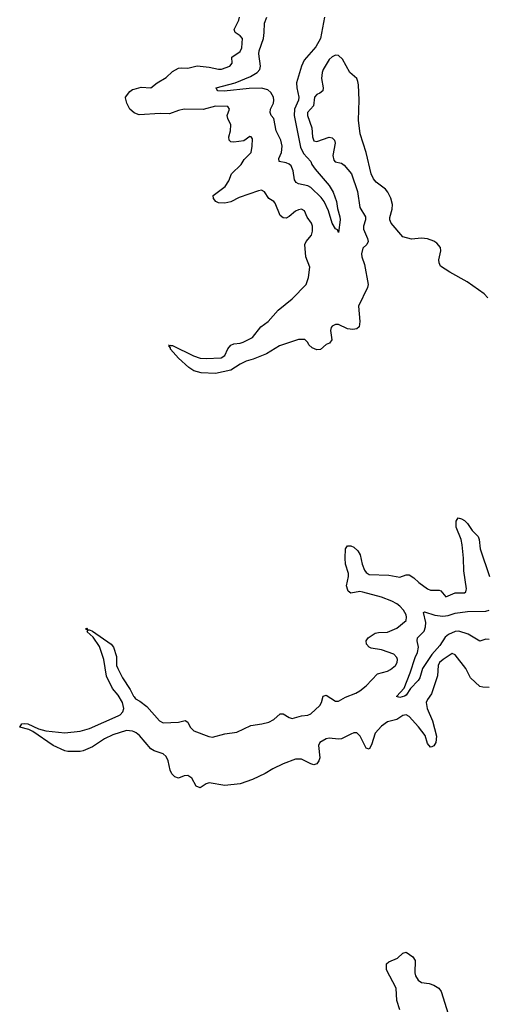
# Model space of a CAD drawing. Header units: inches. Extents: x 2528705 to 2676837, y 911742 to 1023252.
# Tile 135 of 143: x 2659256 to 2662292, y 927306 to 933713. Entities that reach past the tile are written whole.
import ezdxf

# ---------------------------------------------------------------- set-up
doc = ezdxf.new("R2010")
doc.units = ezdxf.units.IN
doc.header["$MEASUREMENT"] = 0
for name, color, linetype in [('C6952', 7, 'Continuous'), ('C6953', 7, 'Continuous'), ('C6962', 7, 'Continuous'), ('C6963', 7, 'Continuous')]:
    doc.layers.add(name, color=color, linetype=linetype)

msp = doc.modelspace()

# ---------------------------------------------------------------- linework, layer by layer
at = {"layer": 'C6952', "color": 5, "elevation": 60}
msp.add_lwpolyline([(2660000, 929079.2), (2659990, 929083.8), (2659950, 929086.6), (2659861.6, 929058.4), (2659807.8, 929032.2), (2659730, 928981.4), (2659670, 928955.4), (2659650, 928951.3), (2659570, 928951.2), (2659550, 928954.4), (2659474, 928990), (2659341.8, 929081.8), (2659314.7, 929094.7), (2659256, 929110), (2659269.4, 929130), (2659290, 929133.7), (2659310, 929131.8), (2659377.6, 929097.6), (2659426, 929086), (2659550, 929071.9), (2659650, 929083.3), (2659710, 929100.1), (2659897.2, 929182.8), (2659910.8, 929190), (2659928.2, 929210), (2659933.6, 929230), (2659925.7, 929270), (2659896.9, 929316.9), (2659859.8, 929359.8), (2659820.4, 929440.4), (2659802.8, 929550), (2659775.2, 929635.2), (2659734, 929694), (2659696, 929730), (2659699, 929739), (2659684, 929750), (2659690, 929752.4), (2659700.7, 929740.7), (2659710, 929742), (2659730, 929733.4), (2659851.6, 929650), (2659865.5, 929630), (2659885.2, 929570), (2659887, 929510), (2659895, 929490), (2659925, 929430), (2659975.3, 929355.3), (2659997.6, 929310), (2660000, 929306.9)], dxfattribs=at)
at = {"layer": 'C6953', "color": 5, "elevation": 60}
msp.add_lwpolyline([(2660000, 933107.8), (2659971.8, 933130), (2659954, 933170), (2659944.7, 933204.7), (2659944, 933210), (2659973.1, 933246.9), (2659990, 933259.3), (2660000, 933262)], dxfattribs=at)
at = {"layer": 'C6962', "color": 5}
for points, elevation in [([(2660000, 929306.9), (2660010, 929294.3), (2660038.3, 929278.3), (2660082.9, 929242.9), (2660166.7, 929150), (2660190, 929138), (2660290, 929140.7), (2660333.3, 929153.3), (2660350, 929142.6), (2660366.1, 929110), (2660390, 929085.4), (2660487.5, 929047.5), (2660510, 929043.7), (2660590, 929065.6), (2660670, 929075.7), (2660760.1, 929120.1), (2660832, 929130), (2660877.6, 929142.4), (2660910, 929158.6), (2660950, 929195.3), (2660970, 929195.2), (2661010, 929172), (2661030, 929165.8), (2661090, 929183.3), (2661130, 929186.5), (2661150, 929195), (2661208.5, 929250), (2661220.9, 929270), (2661230, 929310.6), (2661250, 929316.9), (2661310, 929277.8), (2661330, 929277.6), (2661376.3, 929303.7), (2661443, 929330), (2661470, 929345.9), (2661510, 929377.7), (2661584.4, 929455.6), (2661650, 929472.9), (2661670, 929484), (2661701.2, 929510), (2661712.8, 929530), (2661714.2, 929550), (2661710, 929562), (2661690, 929584.7), (2661610, 929611.7), (2661543, 929623), (2661529.9, 929629.9), (2661513.3, 929650), (2661509.7, 929670), (2661524.2, 929690), (2661570, 929721.3), (2661590, 929726.2), (2661650, 929727.8), (2661710, 929752.6), (2661770, 929804.4), (2661774, 929826), (2661770, 929839.6), (2661752.5, 929870), (2661730, 929895.6), (2661710, 929912.7), (2661677.7, 929930), (2661610, 929956), (2661490, 929987.8), (2661468.9, 929991.1), (2661410, 929982), (2661394.1, 929994.1), (2661392.2, 930000)], 60), ([(2661985.1, 930000), (2661996.9, 929996.9), (2662030, 929956.3), (2662090, 929982.8), (2662150, 929984), (2662158.7, 929990), (2662160.7, 930000)], 60), ([(2662310, 929680.6), (2662290, 929682), (2662250, 929669), (2662173.9, 929713.9), (2662114.4, 929734.4), (2662090, 929731), (2662047.2, 929712.8), (2662024.2, 929695.8), (2661990, 929640.2), (2661938.3, 929581.7), (2661877.4, 929490), (2661859.7, 929430), (2661850, 929413), (2661798.9, 929361.1), (2661770, 929317.2), (2661761, 929310), (2661730, 929302.7), (2661708.4, 929308.4), (2661756.9, 929363.1), (2661797.9, 929462.1), (2661830, 929562.4), (2661845.6, 929594.4), (2661851.6, 929630), (2661842.8, 929670), (2661845.6, 929690), (2661887, 929733), (2661897.8, 929762.2), (2661898.3, 929790), (2661884.6, 929855.4), (2661890, 929860.5), (2661958.5, 929838.5), (2662010, 929831), (2662043.6, 929836.4), (2662090, 929851.3), (2662170, 929862.9), (2662290, 929864.4), (2662310, 929870.1)], 40), ([(2662311.6, 929368.4), (2662270, 929368.6), (2662250, 929374.5), (2662189.9, 929429.9), (2662158.9, 929490), (2662090, 929580.7), (2662070, 929588), (2662011.6, 929550), (2661987.7, 929530), (2661979.4, 929510), (2661975.8, 929444.2), (2661934.7, 929325.3), (2661909.1, 929290), (2661900.6, 929270), (2661907.8, 929230), (2661941.4, 929150), (2661968.8, 929050), (2661964.9, 929010), (2661950, 928987), (2661938, 928982), (2661930, 928979.6), (2661910, 929002), (2661893.9, 929053.9), (2661851.7, 929111.7), (2661790, 929177.7), (2661770, 929189.1), (2661750, 929184.5), (2661710, 929159.3), (2661650, 929143), (2661610, 929116.3), (2661569.5, 929070), (2661544.8, 928995.2), (2661530, 928967), (2661510, 928972.7), (2661472.3, 929050), (2661450, 929071.5), (2661430, 929071.6), (2661410, 929064.4), (2661350, 929034.2), (2661330, 929031.1), (2661270, 929037.9), (2661250, 929034.1), (2661209.8, 929010.2), (2661200.7, 928990), (2661208.4, 928910), (2661203.2, 928890), (2661190, 928869.6), (2661170, 928864.4), (2661150, 928869.8), (2661090, 928901.7), (2661050, 928899.9), (2660970, 928870.8), (2660902.4, 928837.6), (2660852.9, 928807.1), (2660770.4, 928769.6), (2660690, 928739.4), (2660590, 928730.4), (2660490, 928747), (2660470, 928740.7), (2660430, 928714.5), (2660405.2, 928725.2), (2660376.3, 928776.3), (2660350, 928795.6), (2660327, 928793), (2660290, 928776.8), (2660266.6, 928786.6), (2660246.2, 928806.2), (2660234.2, 928830), (2660222.5, 928890), (2660210, 928918), (2660190, 928934.6), (2660130, 928955), (2660110, 928968.9), (2660034.7, 929054.7), (2660013.2, 929073.2), (2660000, 929079.2)], 60), ([(2661729.5, 927270), (2661709.5, 927330), (2661706.6, 927410), (2661642.7, 927530), (2661644, 927570), (2661658, 927582), (2661714.8, 927605.2), (2661750, 927638), (2661770, 927646), (2661814.4, 927614.4), (2661830, 927591), (2661827.8, 927510), (2661832.2, 927490), (2661850, 927462.4), (2661870, 927447.2), (2661921.1, 927441.1), (2661950.4, 927430.4), (2661982.8, 927410), (2661999.1, 927390), (2662044.4, 927244.4)], 60)]:
    msp.add_lwpolyline(points, dxfattribs=dict(at, elevation=elevation))
at = {"layer": 'C6963', "color": 5}
for points, elevation in [([(2660000, 933262), (2660045.9, 933274.1), (2660110, 933270.4), (2660150, 933302), (2660210, 933337.8), (2660250, 933375.8), (2660290, 933396.9), (2660310, 933400.3), (2660350, 933397.6), (2660410, 933412.2), (2660490, 933404.3), (2660550, 933390.2), (2660570, 933391.1), (2660622.9, 933410), (2660639.7, 933430), (2660635.6, 933470), (2660690, 933505.3), (2660701.8, 933530), (2660705.6, 933590), (2660690, 933608.5), (2660658.7, 933630), (2660651.1, 933650), (2660682.6, 933710), (2660687.3, 933730)], 60), ([(2661240.1, 933730), (2661213.2, 933590), (2661182.5, 933537.5), (2661107.8, 933450), (2661090.1, 933410), (2661057, 933303), (2661058.6, 933270), (2661071.8, 933210), (2661070.4, 933190), (2661044.6, 933130), (2661041.9, 933090), (2661084, 932884), (2661102.6, 932842.6), (2661150, 932790.2), (2661157.8, 932770), (2661179.6, 932739.6), (2661270, 932634.7), (2661295.5, 932590), (2661318, 932530), (2661324.1, 932484.1), (2661338.4, 932430), (2661340.8, 932410), (2661330, 932328), (2661324.7, 932344.7), (2661310, 932352.7), (2661290, 932389.4), (2661265.8, 932470), (2661237.5, 932530), (2661217, 932557), (2661150, 932621), (2661130, 932631.4), (2661070, 932645), (2661054.4, 932654.4), (2661043.7, 932670), (2661035.6, 932730), (2661021.5, 932761.5), (2661010, 932773), (2660990, 932782.7), (2660943.6, 932790), (2660942.5, 932810), (2660959.1, 932850), (2660964.5, 932890), (2660955.2, 932930), (2660925.8, 932990), (2660910.4, 933070), (2660893.4, 933090), (2660884.9, 933110), (2660888.6, 933130), (2660906.7, 933170), (2660909.9, 933190), (2660907.3, 933210), (2660890, 933240.4), (2660870, 933257), (2660830, 933267.2), (2660750, 933265), (2660587.4, 933247.4), (2660546, 933250), (2660538, 933258), (2660535.3, 933270), (2660657.8, 933302.2), (2660757, 933343), (2660802.2, 933370), (2660818, 933390), (2660823.5, 933410), (2660812.3, 933490), (2660813.7, 933510), (2660841.7, 933590), (2660847.6, 933630), (2660848, 933690), (2660863.4, 933730)], 40), ([(2662302.7, 931902.7), (2662279.3, 931930), (2662167.9, 932007.9), (2662055.3, 932070), (2661994, 932110), (2661986, 932130), (2661984.5, 932150), (2661996.2, 932210), (2661994.5, 932230), (2661970, 932258), (2661950, 932271.8), (2661910, 932287.3), (2661870, 932291.8), (2661805.4, 932285.4), (2661750, 932300.9), (2661673.2, 932390), (2661665.2, 932410), (2661665.6, 932425.6), (2661680.1, 932479.9), (2661682, 932510), (2661671.5, 932551.5), (2661652.7, 932590), (2661636, 932610), (2661574.8, 932654.8), (2661557.5, 932677.5), (2661542.7, 932710), (2661510, 932848), (2661471.8, 932970), (2661460.1, 933060.1), (2661466, 933190), (2661460.9, 933290), (2661456, 933310), (2661449, 933330), (2661405.2, 933370), (2661355.9, 933455.9), (2661330, 933481.2), (2661310, 933482), (2661290, 933471.8), (2661270, 933453.6), (2661231.7, 933390), (2661224.2, 933370), (2661219.2, 933330), (2661231.3, 933270), (2661229.1, 933250.9), (2661210, 933234), (2661190, 933226.6), (2661174.6, 933210), (2661166.9, 933153.1), (2661128.4, 933110), (2661129.3, 933090.7), (2661156, 933010), (2661160.6, 932950), (2661170, 932924.2), (2661190, 932919.6), (2661270, 932947.8), (2661290, 932944.4), (2661304.4, 932930), (2661308.9, 932908.9), (2661294.4, 932830), (2661299.8, 932799.8), (2661308.4, 932788.4), (2661350, 932779.1), (2661367.2, 932767.2), (2661415.5, 932710), (2661454.4, 932594.4), (2661470, 932491.3), (2661505.5, 932430), (2661506, 932410), (2661493, 932370), (2661492.7, 932350), (2661519.3, 932290), (2661523, 932270), (2661514.8, 932250), (2661490, 932226), (2661480.3, 932190), (2661482.8, 932170), (2661499.9, 932119.9), (2661523.1, 931990), (2661519.5, 931970), (2661460.3, 931850), (2661469.2, 931750), (2661464.9, 931715.1), (2661450, 931702), (2661422.9, 931697.1), (2661390, 931701), (2661330, 931730.6), (2661310, 931730.5), (2661290, 931719.7), (2661282.2, 931710), (2661279.1, 931690), (2661288.2, 931630), (2661272.1, 931607.9), (2661250, 931599.5), (2661213, 931567), (2661190, 931564.7), (2661158.5, 931578.5), (2661137.7, 931597.7), (2661130, 931613.2), (2661112, 931632), (2661070, 931631.8), (2660945.7, 931590), (2660861.1, 931538.9), (2660776.2, 931503.8), (2660728.7, 931490), (2660690, 931471.3), (2660630, 931431.9), (2660530, 931410.6), (2660435.9, 931415.9), (2660388.4, 931428.4), (2660355.8, 931450), (2660289.9, 931509.9), (2660237, 931570), (2660237, 931577), (2660226, 931590), (2660230, 931598), (2660233.7, 931593.7), (2660250, 931592.4), (2660386, 931526), (2660430, 931511), (2660470, 931508.4), (2660567.7, 931512.3), (2660591.4, 931528.6), (2660609.8, 931570.2), (2660630, 931594.3), (2660650, 931602.8), (2660690, 931607.3), (2660710, 931614.2), (2660770, 931644.2), (2660826.1, 931713.9), (2660872.9, 931750), (2660937.5, 931822.5), (2661030, 931895.6), (2661119.7, 931990), (2661135.1, 932035.1), (2661143.3, 932103.3), (2661117.6, 932170), (2661111.8, 932250), (2661119.5, 932270), (2661155.8, 932310), (2661162.3, 932337.7), (2661161.1, 932370), (2661154, 932390), (2661127.4, 932427.4), (2661109.2, 932470), (2661090, 932479.6), (2661070, 932476.9), (2661050, 932467.8), (2661010, 932432), (2660990, 932422), (2660970, 932423.7), (2660950, 932439), (2660918.6, 932518.6), (2660910, 932529.3), (2660877.2, 932550), (2660850, 932594), (2660830, 932603.7), (2660810, 932600.5), (2660683.7, 932556.3), (2660630, 932528.8), (2660590, 932518.5), (2660550, 932520.5), (2660532.3, 932530), (2660517, 932550), (2660516, 932570), (2660592.2, 932627.8), (2660616.1, 932663.9), (2660635.1, 932710), (2660698, 932770), (2660716.4, 932803.6), (2660761.2, 932850), (2660769.2, 932890), (2660770, 932938), (2660762, 932950), (2660752.8, 932952.8), (2660714.4, 932925.6), (2660650, 932916.2), (2660630, 932919.3), (2660619.3, 932930), (2660616.2, 932950), (2660628, 932990), (2660629.6, 933029.6), (2660609.4, 933070), (2660606.6, 933090), (2660621.6, 933130), (2660610, 933149.3), (2660530, 933151.1), (2660450, 933129.8), (2660326, 933130), (2660290, 933122.6), (2660230, 933099.8), (2660170, 933102.2), (2660033.3, 933093.3), (2660004.4, 933104.4), (2660000, 933107.8)], 60), ([(2662160.7, 930000), (2662162.7, 930010), (2662147.1, 930127.1), (2662144.5, 930210), (2662135.2, 930295.2), (2662127.9, 930330), (2662096.3, 930410), (2662097, 930450), (2662109.6, 930470.4), (2662130, 930466), (2662150, 930454.4), (2662170, 930434.4), (2662200.9, 930390), (2662239.6, 930350), (2662246, 930330), (2662251.7, 930270), (2662312.9, 930090)], 60), ([(2661392.2, 930000), (2661382.7, 930030), (2661395.9, 930090), (2661395.9, 930110), (2661377.2, 930170), (2661373.7, 930210), (2661376.2, 930270), (2661389.7, 930290.3), (2661410, 930288.4), (2661430, 930279.5), (2661457, 930257), (2661472.6, 930230), (2661484.4, 930170), (2661499.7, 930130), (2661510, 930114.9), (2661530, 930102.9), (2661657.3, 930097.3), (2661730, 930084.5), (2661770, 930099.6), (2661790, 930099.6), (2661820.9, 930080.9), (2661853.4, 930050), (2661910.5, 930010), (2661930, 930000.8), (2661981.1, 930001.1), (2661985.1, 930000)], 60)]:
    msp.add_lwpolyline(points, dxfattribs=dict(at, elevation=elevation))

doc.saveas('drawing.dxf')
